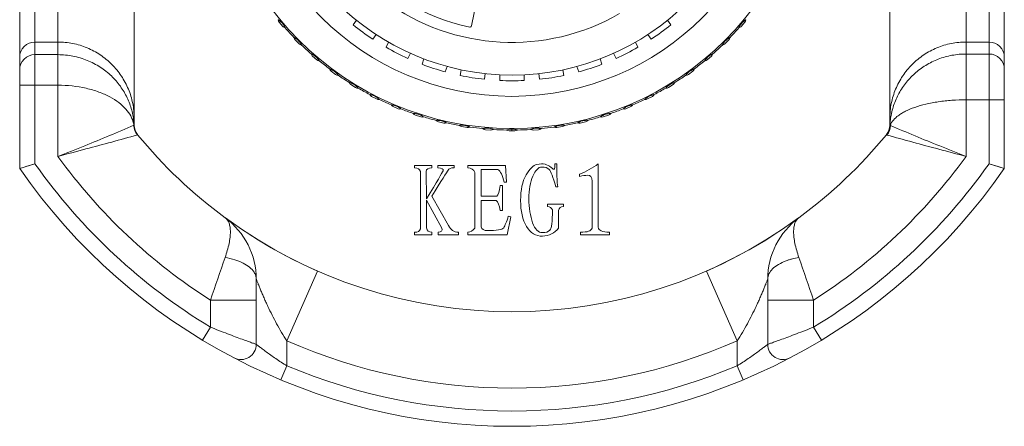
# Model space of a CAD drawing. Extents: x 4773 to 8448, y 27273 to 31291.
# Tile 43 of 99: x 5645 to 5709, y 28762 to 28789. Entities that reach past the tile are written whole.
import ezdxf

# ---------------------------------------------------------------- set-up
doc = ezdxf.new("R2010")
doc.units = 0
doc.header["$LTSCALE"] = 7.5
doc.header["$MEASUREMENT"] = 0
doc.layers.get('0').update_dxf_attribs({"linetype": 'CONTINUOUS', "lineweight": 18})

msp = doc.modelspace()

# ---------------------------------------------------------------- linework, layer by layer
at = {"linetype": 'Continuous'}
for p, q in [((5644.926, 28779.08), (5644.926, 28823.824)), ((5709.426, 28779.08), (5709.426, 28823.824)), ((5645.926, 28779.395), (5645.926, 28823.509)), ((5708.426, 28779.395), (5708.426, 28823.509)), ((5647.426, 28779.876), (5647.426, 28823.027)), ((5706.926, 28779.876), (5706.926, 28823.027)), ((5652.426, 28820.984), (5652.426, 28781.92)), ((5701.926, 28781.92), (5701.926, 28820.984)), ((5674.524, 28788.417), (5674.953, 28790.526)), ((5662.161, 28788.391), (5661.928, 28788.664)), ((5666.769, 28788.488), (5666.989, 28788.791)), ((5687.363, 28788.791), (5687.584, 28788.488)), ((5692.425, 28788.664), (5692.192, 28788.391)), ((5668.284, 28787.851), (5668.063, 28787.547)), ((5686.29, 28787.547), (5686.069, 28787.851)), ((5647.426, 28787.365), (5645.926, 28787.365)), ((5663.232, 28787.253), (5662.978, 28787.507)), ((5668.925, 28787.019), (5669.095, 28787.354)), ((5685.258, 28787.354), (5685.428, 28787.019)), ((5691.375, 28787.507), (5691.121, 28787.253)), ((5708.426, 28787.365), (5706.926, 28787.365)), ((5647.426, 28786.539), (5645.926, 28786.539)), ((5664.389, 28786.203), (5664.116, 28786.436)), ((5670.521, 28786.627), (5670.35, 28786.293)), ((5684.002, 28786.293), (5683.832, 28786.627)), ((5690.237, 28786.436), (5689.964, 28786.203)), ((5708.426, 28786.582), (5706.926, 28786.582)), ((5671.284, 28785.906), (5671.4, 28786.263)), ((5672.922, 28785.769), (5672.806, 28785.412)), ((5681.547, 28785.412), (5681.431, 28785.769)), ((5682.953, 28786.263), (5683.069, 28785.906)), ((5665.625, 28785.247), (5665.334, 28785.458)), ((5673.788, 28785.176), (5673.847, 28785.546)), ((5675.428, 28785.296), (5675.369, 28784.925)), ((5676.376, 28784.846), (5676.376, 28785.221)), ((5677.976, 28785.221), (5677.976, 28784.846)), ((5678.984, 28784.925), (5678.925, 28785.296)), ((5680.505, 28785.546), (5680.564, 28785.176)), ((5689.019, 28785.458), (5688.728, 28785.247)), ((5647.426, 28784.541), (5644.926, 28784.541)), ((5666.932, 28784.39), (5666.625, 28784.578)), ((5687.727, 28784.578), (5687.421, 28784.39)), ((5668.302, 28783.639), (5667.982, 28783.802)), ((5686.371, 28783.802), (5686.051, 28783.639)), ((5706.926, 28783.585), (5709.426, 28783.585)), ((5669.727, 28782.998), (5669.395, 28783.135)), ((5671.198, 28782.47), (5670.856, 28782.581)), ((5683.497, 28782.581), (5683.155, 28782.47)), ((5684.958, 28783.135), (5684.626, 28782.998)), ((5652.41, 28782.071), (5652.409, 28782.078)), ((5652.422, 28781.884), (5652.422, 28781.881)), ((5672.705, 28782.06), (5672.356, 28782.144)), ((5681.997, 28782.144), (5681.647, 28782.06)), ((5701.931, 28781.883), (5701.931, 28781.884)), ((5652.649, 28781.29), (5652.543, 28781.45)), ((5652.636, 28781.307), (5652.649, 28781.291)), ((5652.649, 28781.291), (5652.648, 28781.291)), ((5652.648, 28781.291), (5652.649, 28781.289)), ((5674.241, 28781.769), (5673.886, 28781.825)), ((5675.794, 28781.599), (5675.436, 28781.627)), ((5677.356, 28781.552), (5676.997, 28781.552)), ((5677.176, 28781.552), (5677.176, 28781.664)), ((5678.917, 28781.627), (5678.559, 28781.599)), ((5680.467, 28781.825), (5680.112, 28781.769)), ((5701.704, 28781.291), (5701.715, 28781.305)), ((5701.704, 28781.291), (5701.704, 28781.29)), ((5701.808, 28781.447), (5701.714, 28781.306)), ((5644.926, 28779.08), (5645.926, 28779.395)), ((5680.122, 28779.398), (5679.987, 28779.398)), ((5680.122, 28778.749), (5680.122, 28779.398)), ((5682.825, 28775.236), (5682.825, 28779.398)), ((5709.426, 28779.08), (5708.426, 28779.395)), ((5709.023, 28779.206), (5708.426, 28779.395)), ((5670.798, 28779.29), (5670.798, 28779.127)), ((5671.933, 28779.29), (5670.798, 28779.29)), ((5671.176, 28778.884), (5671.176, 28775.127)), ((5671.582, 28777.1), (5671.555, 28778.884)), ((5671.933, 28779.127), (5671.933, 28779.29)), ((5672.311, 28779.29), (5672.311, 28779.127)), ((5673.393, 28779.29), (5672.311, 28779.29)), ((5673.393, 28779.127), (5673.393, 28779.29)), ((5674.284, 28779.29), (5674.284, 28779.127)), ((5676.744, 28779.29), (5674.284, 28779.29)), ((5674.744, 28778.83), (5674.744, 28775.182)), ((5675.149, 28777.263), (5675.149, 28779.019)), ((5675.149, 28779.019), (5676.257, 28779.019)), ((5676.825, 28778.182), (5676.744, 28779.29)), ((5681.609, 28778.722), (5681.609, 28778.56)), ((5709.426, 28779.08), (5709.023, 28779.206)), ((5676.663, 28778.182), (5676.825, 28778.182)), ((5682.42, 28778.263), (5682.42, 28775.182)), ((5676.555, 28777.965), (5676.393, 28777.965)), ((5676.555, 28776.344), (5676.555, 28777.965)), ((5680.041, 28777.884), (5680.176, 28777.884)), ((5671.582, 28775.209), (5671.582, 28777.019)), ((5671.582, 28777.019), (5672.582, 28775.182)), ((5673.014, 28775.344), (5671.933, 28777.263)), ((5676.176, 28777.263), (5675.149, 28777.263)), ((5675.149, 28775.263), (5675.149, 28776.992)), ((5675.149, 28776.992), (5676.149, 28776.992)), ((5679.501, 28776.749), (5679.501, 28776.587)), ((5680.555, 28776.749), (5679.501, 28776.749)), ((5680.555, 28776.587), (5680.555, 28776.749)), ((5676.393, 28776.344), (5676.555, 28776.344)), ((5680.23, 28775.182), (5680.23, 28776.344)), ((5658.436, 28775.822), (5658.386, 28775.859)), ((5658.5, 28775.776), (5658.408, 28775.843)), ((5658.436, 28775.822), (5658.436, 28775.822)), ((5658.706, 28775.627), (5658.5, 28775.776)), ((5676.852, 28774.749), (5677.095, 28775.911)), ((5677.095, 28775.911), (5676.933, 28775.965)), ((5695.945, 28775.843), (5695.829, 28775.759)), ((5695.917, 28775.822), (5695.967, 28775.859)), ((5695.917, 28775.822), (5695.917, 28775.822)), ((5670.798, 28774.911), (5670.798, 28774.749)), ((5671.933, 28774.749), (5671.933, 28774.911)), ((5672.339, 28774.911), (5672.339, 28774.749)), ((5673.663, 28774.749), (5673.663, 28774.911)), ((5674.284, 28774.911), (5674.284, 28774.749)), ((5681.663, 28774.911), (5681.663, 28774.749)), ((5683.555, 28774.749), (5683.555, 28774.911)), ((5670.798, 28774.749), (5671.933, 28774.749)), ((5672.339, 28774.749), (5673.663, 28774.749)), ((5674.284, 28774.749), (5676.852, 28774.749)), ((5681.663, 28774.749), (5683.555, 28774.749)), ((5662.426, 28767.792), (5664.433, 28772.371)), ((5691.926, 28767.792), (5689.92, 28772.371)), ((5660.426, 28771.829), (5660.426, 28767.57)), ((5693.926, 28771.829), (5693.926, 28767.57)), ((5657.426, 28770.46), (5657.426, 28768.695)), ((5660.426, 28770.46), (5657.426, 28770.46)), ((5696.926, 28770.46), (5693.926, 28770.46)), ((5696.926, 28770.46), (5696.926, 28768.695)), ((5657.426, 28768.695), (5656.91, 28767.839)), ((5696.926, 28768.695), (5697.443, 28767.839)), ((5662.426, 28767.792), (5662.426, 28766.16)), ((5691.926, 28766.16), (5691.926, 28767.792)), ((5662.426, 28766.16), (5662.041, 28765.237)), ((5691.926, 28766.16), (5692.312, 28765.237))]:
    msp.add_line(p, q, dxfattribs=at)
for points in [[(5645.11, 28779.138), (5645.329, 28779.206), (5645.926, 28779.395)], [(5664.433, 28772.371), (5663.461, 28772.817), (5662.37, 28773.366), (5661.399, 28773.899), (5660.571, 28774.39), (5659.894, 28774.818), (5659.365, 28775.168), (5658.976, 28775.437), (5658.706, 28775.627)], [(5695.829, 28775.759), (5695.649, 28775.629), (5695.38, 28775.439), (5694.993, 28775.172), (5694.467, 28774.823), (5693.794, 28774.398), (5692.971, 28773.909), (5692.004, 28773.377), (5690.914, 28772.828), (5689.92, 28772.371)]]:
    msp.add_lwpolyline(points, dxfattribs=at)
for radius in [19.75, 17.643]:
    msp.add_circle((5677.176, 28801.452), radius, dxfattribs=at)
for centre, radius, start, end in [((5677.176, 28801.452), 16.25, 0.10168, 0), ((5677.176, 28801.452), 13.402, 181.95576, 258.06928), ((5677.176, 28801.452), 14.11, 233.82233, 299.94163), ((5662.156, 28788.859), 0.3, 185.90454, 220.5), ((5662.389, 28788.586), 0.3, 220.5, 255.09546), ((5677.176, 28801.452), 16.625, 231.24184, 236.75816), ((5674.426, 28788.437), 0.1, 258.06928, 348.5), ((5677.176, 28801.452), 16.625, 303.24184, 308.75816), ((5691.964, 28788.586), 0.3, 284.90454, 319.5), ((5693, 28787.938), 1.021, 138.92925, 146.62), ((5692.197, 28788.859), 0.3, 319.5, 354.09546), ((5677.176, 28801.452), 19.85, 221.51011, 223.98989), ((5677.176, 28801.452), 19.85, 316.01011, 318.48989), ((5645.926, 28786.365), 1, 89.97158, 179.96519), ((5663.19, 28787.719), 0.3, 190.40454, 225), ((5662.463, 28786.737), 1.021, 44.42925, 52.12), ((5663.444, 28787.465), 0.3, 225, 259.59546), ((5677.176, 28801.452), 19.85, 226.01011, 228.48989), ((5677.176, 28801.452), 19.85, 311.51011, 313.98989), ((5690.909, 28787.465), 0.3, 280.40454, 315), ((5691.891, 28786.738), 1.021, 134.42925, 142.12), ((5691.163, 28787.719), 0.3, 315, 349.59546), ((5708.427, 28786.365), 1, 0.03481, 90.02842), ((5645.926, 28785.539), 1, 89.97158, 179.96519), ((5664.311, 28786.664), 0.3, 194.90454, 229.5), ((5663.663, 28785.628), 1.021, 48.92925, 56.62), ((5677.176, 28801.452), 16.625, 240.24184, 245.75816), ((5677.176, 28801.452), 16.625, 294.24184, 299.75816), ((5690.042, 28786.664), 0.3, 310.5, 345.09546), ((5708.427, 28785.582), 1, 0.03481, 90.02842), ((5664.584, 28786.431), 0.3, 229.5, 264.09546), ((5677.176, 28801.452), 19.85, 230.51011, 232.98989), ((5677.176, 28801.452), 16.625, 249.24184, 254.75816), ((5677.176, 28801.452), 16.625, 285.24184, 290.75816), ((5677.176, 28801.452), 19.85, 307.01011, 309.48989), ((5689.769, 28786.431), 0.3, 275.90454, 310.5), ((5665.51, 28785.701), 0.3, 199.40454, 234), ((5664.946, 28784.617), 1.021, 53.42925, 61.12), ((5665.801, 28785.489), 0.3, 234, 268.59546), ((5677.176, 28801.452), 19.85, 235.01011, 237.48989), ((5677.176, 28801.452), 16.625, 258.24184, 263.75816), ((5677.176, 28801.452), 16.625, 276.24184, 281.75816), ((5677.176, 28801.452), 19.85, 302.51011, 304.98989), ((5688.552, 28785.489), 0.3, 271.40454, 306), ((5688.842, 28785.701), 0.3, 306, 340.59546), ((5666.782, 28784.834), 0.3, 203.90454, 238.5), ((5666.305, 28783.709), 1.021, 57.92925, 65.62), ((5677.176, 28801.452), 16.625, 267.24184, 272.75816), ((5687.57, 28784.834), 0.3, 301.5, 336.09546), ((5667.089, 28784.646), 0.3, 238.5, 273.09546), ((5677.176, 28801.452), 19.85, 239.51011, 241.98989), ((5668.118, 28784.07), 0.3, 208.40454, 243), ((5667.73, 28782.911), 1.021, 62.42925, 70.12), ((5686.235, 28784.07), 0.3, 297, 331.59546), ((5677.176, 28801.452), 19.85, 298.01011, 300.48989), ((5687.264, 28784.646), 0.3, 266.90454, 301.5), ((5668.438, 28783.907), 0.3, 243, 277.59546), ((5677.176, 28801.452), 19.85, 244.01011, 246.48989), ((5669.51, 28783.412), 0.3, 212.90454, 247.5), ((5669.214, 28782.227), 1.021, 66.92925, 74.62), ((5684.843, 28783.412), 0.3, 292.5, 327.09546), ((5677.176, 28801.452), 19.85, 293.51011, 295.98989), ((5685.915, 28783.907), 0.3, 262.40454, 297), ((5669.842, 28783.275), 0.3, 247.5, 282.09546), ((5677.176, 28801.452), 19.85, 248.51011, 250.98989), ((5670.949, 28782.867), 0.3, 217.40454, 252), ((5670.747, 28781.661), 1.021, 71.42925, 79.12), ((5683.404, 28782.867), 0.3, 288, 322.59546), ((5677.176, 28801.452), 19.85, 289.01011, 291.48989), ((5684.511, 28783.275), 0.3, 257.90454, 292.5), ((5650.725, 28781.667), 1.702, 8.30327, 13.22773), ((5651.36, 28781.995), 1.053, 355.48854, 4.5341), ((5653.406, 28781.915), 0.997, 180.14306, 181.98759), ((5652.338, 28781.859), 0.0894, 34.87542, 36.9205), ((5647.686, 28781.673), 4.74, 3.68093, 4.8092), ((5653.412, 28781.915), 1.004, 181.97515, 219.27617), ((5647.692, 28781.674), 4.734, 2.51241, 3.68063), ((5653.421, 28781.926), 1, 182.40275, 218.28378), ((5653.426, 28781.92), 1, 180, 217.80803), ((5671.29, 28782.756), 0.3, 252, 286.59546), ((5677.176, 28801.452), 19.85, 253.01011, 255.48989), ((5672.426, 28782.435), 0.3, 221.90454, 256.5), ((5672.319, 28781.218), 1.021, 75.92925, 83.62), ((5672.775, 28782.351), 0.3, 256.5, 291.09546), ((5677.176, 28801.452), 19.85, 257.51011, 259.98989), ((5673.933, 28782.121), 0.3, 226.40454, 261), ((5673.922, 28780.899), 1.021, 80.42925, 88.12), ((5680.42, 28782.121), 0.3, 279, 313.59546), ((5677.176, 28801.452), 19.85, 280.01011, 282.48989), ((5681.577, 28782.351), 0.3, 248.90454, 283.5), ((5681.927, 28782.435), 0.3, 283.5, 318.09546), ((5677.176, 28801.452), 19.85, 284.51011, 286.98989), ((5683.062, 28782.756), 0.3, 253.40454, 288), ((5700.926, 28781.92), 1, 322.0708, 0), ((5700.932, 28781.926), 1, 321.59479, 357.59723), ((5700.955, 28781.909), 1.008, 320.89952, 359.69566), ((5706.747, 28781.674), 4.82, 177.07984, 177.5159), ((5706.748, 28781.674), 4.822, 172.95346, 177.07891), ((5703.537, 28782.084), 1.584, 173.44695, 186.54109), ((5653.422, 28781.926), 1.002, 207.13429, 213.61044), ((5653.421, 28781.925), 1.001, 213.60638, 218.21392), ((5653.416, 28781.92), 0.993, 218.2176, 219.45465), ((5677.176, 28801.452), 31.75, 219.41838, 233.71254), ((5674.288, 28782.065), 0.3, 261, 295.59546), ((5677.176, 28801.452), 19.85, 262.01011, 264.48989), ((5675.459, 28781.926), 0.3, 230.90454, 265.5), ((5675.818, 28781.898), 0.3, 265.5, 300.09546), ((5677.176, 28801.452), 19.85, 266.51011, 268.98987), ((5676.997, 28781.852), 0.3, 235.40333, 270), ((5677.178, 28780.64), 1.024, 93.83497, 95.67246), ((5677.176, 28780.664), 1, 89.99718, 93.82251), ((5677.356, 28781.852), 0.3, 270, 304.59667), ((5677.176, 28801.452), 19.85, 271.01013, 273.48989), ((5678.535, 28781.898), 0.3, 239.90454, 274.5), ((5678.893, 28781.926), 0.3, 274.5, 309.09546), ((5677.176, 28801.452), 19.85, 275.51011, 277.98989), ((5680.065, 28782.065), 0.3, 244.40454, 279), ((5677.176, 28801.452), 31.75, 306.28746, 320.58162), ((5700.937, 28781.921), 0.993, 320.56532, 321.62244), ((5700.93, 28781.927), 1.003, 321.63144, 329.20276), ((5677.176, 28801.452), 38.25, 215.21505, 238.91294), ((5677.176, 28801.452), 36.75, 215.95057, 237.49216), ((5677.176, 28801.452), 36.75, 302.50784, 324.04943), ((5677.176, 28801.452), 38.25, 301.08706, 324.78495), ((5677.176, 28801.452), 39.25, 214.74908, 325.25092), ((5655.426, 28771.829), 5, 0, 53.71254), ((5677.176, 28801.452), 31.75, 233.75652, 306.24384), ((5698.926, 28771.829), 5, 126.28746, 180), ((5787.332, 28727.752), 136.746, 160.56125, 161.80116), ((5569.053, 28728.444), 134.599, 18.18895, 19.44863), ((5677.176, 28801.452), 36.75, 246.33674, 293.66326), ((5659.426, 28767.57), 1, 242.35109, 0), ((5694.926, 28767.57), 1, 180, 297.64891), ((5677.176, 28801.452), 38.25, 247.31771, 292.68229)]:
    msp.add_arc(centre, radius, start, end, dxfattribs=at)
for points, knots in [([(5662.136, 28788.592), (5662.107, 28788.627), (5662.061, 28788.675), (5661.996, 28788.731), (5661.953, 28788.764), (5661.915, 28788.791), (5661.886, 28788.809), (5661.869, 28788.822), (5661.859, 28788.826), (5661.857, 28788.828)], [0, 0, 0, 0, 0.373896, 0.544275, 0.69564, 0.822397, 0.917827, 0.976209, 1, 1, 1, 1]), ([(5662.216, 28788.482), (5662.21, 28788.491), (5662.186, 28788.529), (5662.158, 28788.566), (5662.136, 28788.592)], [0, 0, 0, 0, 0.240005, 1, 1, 1, 1]), ([(5662.312, 28788.296), (5662.311, 28788.297), (5662.309, 28788.302), (5662.305, 28788.312), (5662.298, 28788.329), (5662.282, 28788.362), (5662.256, 28788.415), (5662.231, 28788.458), (5662.216, 28788.482)], [0, 0, 0, 0, 0.021325, 0.072735, 0.158719, 0.27873, 0.599347, 1, 1, 1, 1]), ([(5692.148, 28788.5), (5692.131, 28788.474), (5692.103, 28788.427), (5692.074, 28788.37), (5692.057, 28788.333), (5692.049, 28788.315), (5692.044, 28788.303), (5692.042, 28788.298), (5692.041, 28788.296)], [0, 0, 0, 0, 0.397231, 0.716243, 0.8359, 0.922792, 0.976321, 1, 1, 1, 1]), ([(5692.495, 28788.828), (5692.494, 28788.826), (5692.485, 28788.823), (5692.469, 28788.811), (5692.442, 28788.794), (5692.407, 28788.769), (5692.366, 28788.738), (5692.304, 28788.686), (5692.259, 28788.642), (5692.231, 28788.609)], [0, 0, 0, 0, 0.021673, 0.078547, 0.17368, 0.30021, 0.450954, 0.621328, 1, 1, 1, 1]), ([(5647.426, 28787.365), (5647.753, 28787.365), (5648.408, 28787.301), (5649.352, 28787.015), (5650.222, 28786.55), (5650.985, 28785.925), (5651.61, 28785.163), (5652.076, 28784.294), (5652.362, 28783.351), (5652.426, 28782.697), (5652.426, 28782.37)], [0, 0, 0, 0, 0.125052, 0.250124, 0.375151, 0.500165, 0.625154, 0.75011, 0.875074, 1, 1, 1, 1]), ([(5663.09, 28787.543), (5663.066, 28787.561), (5663.021, 28787.593), (5662.966, 28787.627), (5662.931, 28787.646), (5662.913, 28787.656), (5662.902, 28787.662), (5662.896, 28787.664), (5662.895, 28787.665)], [0, 0, 0, 0, 0.397231, 0.716243, 0.8359, 0.922792, 0.976321, 1, 1, 1, 1]), ([(5663.39, 28787.171), (5663.388, 28787.172), (5663.385, 28787.181), (5663.375, 28787.198), (5663.36, 28787.227), (5663.338, 28787.263), (5663.31, 28787.307), (5663.263, 28787.372), (5663.222, 28787.42), (5663.192, 28787.452)], [0, 0, 0, 0, 0.021673, 0.078547, 0.17368, 0.30021, 0.450954, 0.621328, 1, 1, 1, 1]), ([(5691.085, 28787.365), (5691.067, 28787.341), (5691.035, 28787.296), (5691.001, 28787.241), (5690.982, 28787.206), (5690.973, 28787.188), (5690.967, 28787.177), (5690.964, 28787.172), (5690.963, 28787.17)], [0, 0, 0, 0, 0.397231, 0.716243, 0.8359, 0.922792, 0.976321, 1, 1, 1, 1]), ([(5691.458, 28787.665), (5691.456, 28787.663), (5691.447, 28787.66), (5691.43, 28787.65), (5691.402, 28787.635), (5691.365, 28787.613), (5691.321, 28787.586), (5691.256, 28787.539), (5691.208, 28787.498), (5691.177, 28787.467)], [0, 0, 0, 0, 0.021673, 0.078547, 0.17368, 0.30021, 0.450954, 0.621328, 1, 1, 1, 1]), ([(5706.926, 28787.365), (5706.6, 28787.365), (5705.944, 28787.301), (5705.001, 28787.015), (5704.131, 28786.55), (5703.368, 28785.925), (5702.742, 28785.163), (5702.277, 28784.294), (5701.991, 28783.351), (5701.926, 28782.697), (5701.926, 28782.37)], [0, 0, 0, 0, 0.125052, 0.250124, 0.375151, 0.500165, 0.625154, 0.75011, 0.875074, 1, 1, 1, 1]), ([(5652.409, 28782.078), (5652.385, 28782.359), (5652.286, 28782.921), (5651.986, 28783.731), (5651.537, 28784.489), (5650.943, 28785.172), (5650.211, 28785.75), (5649.359, 28786.194), (5648.418, 28786.475), (5647.758, 28786.539), (5647.426, 28786.539)], [0, 0, 0, 0, 0.115252, 0.232063, 0.351336, 0.473927, 0.600373, 0.730725, 0.86437, 1, 1, 1, 1]), ([(5664.224, 28786.48), (5664.199, 28786.497), (5664.152, 28786.525), (5664.094, 28786.554), (5664.058, 28786.571), (5664.039, 28786.579), (5664.028, 28786.584), (5664.022, 28786.586), (5664.021, 28786.587)], [0, 0, 0, 0, 0.397231, 0.716243, 0.8359, 0.922792, 0.976321, 1, 1, 1, 1]), ([(5664.553, 28786.133), (5664.551, 28786.134), (5664.547, 28786.143), (5664.536, 28786.159), (5664.519, 28786.186), (5664.494, 28786.221), (5664.463, 28786.262), (5664.411, 28786.324), (5664.366, 28786.369), (5664.333, 28786.398)], [0, 0, 0, 0, 0.021673, 0.078547, 0.17368, 0.30021, 0.450954, 0.621328, 1, 1, 1, 1]), ([(5690.036, 28786.412), (5690.001, 28786.383), (5689.953, 28786.336), (5689.897, 28786.272), (5689.864, 28786.228), (5689.837, 28786.191), (5689.819, 28786.162), (5689.807, 28786.144), (5689.802, 28786.135), (5689.8, 28786.133)], [0, 0, 0, 0, 0.373896, 0.544275, 0.69564, 0.822397, 0.917827, 0.976209, 1, 1, 1, 1]), ([(5690.146, 28786.492), (5690.137, 28786.486), (5690.099, 28786.461), (5690.063, 28786.434), (5690.036, 28786.412)], [0, 0, 0, 0, 0.240005, 1, 1, 1, 1]), ([(5690.332, 28786.587), (5690.331, 28786.586), (5690.326, 28786.585), (5690.316, 28786.58), (5690.299, 28786.573), (5690.266, 28786.558), (5690.213, 28786.532), (5690.17, 28786.507), (5690.146, 28786.492)], [0, 0, 0, 0, 0.021325, 0.072735, 0.158719, 0.27873, 0.599347, 1, 1, 1, 1]), ([(5706.926, 28786.582), (5706.615, 28786.582), (5705.993, 28786.525), (5705.097, 28786.272), (5704.27, 28785.864), (5703.54, 28785.322), (5702.929, 28784.666), (5702.453, 28783.923), (5702.12, 28783.116), (5701.998, 28782.55), (5701.963, 28782.265)], [0, 0, 0, 0, 0.130045, 0.259311, 0.387129, 0.513124, 0.637169, 0.759408, 0.880217, 1, 1, 1, 1]), ([(5665.439, 28785.51), (5665.412, 28785.525), (5665.363, 28785.549), (5665.303, 28785.574), (5665.266, 28785.588), (5665.247, 28785.594), (5665.235, 28785.598), (5665.229, 28785.6), (5665.228, 28785.601)], [0, 0, 0, 0, 0.397231, 0.716243, 0.8359, 0.922792, 0.976321, 1, 1, 1, 1]), ([(5665.794, 28785.19), (5665.792, 28785.191), (5665.787, 28785.199), (5665.775, 28785.215), (5665.755, 28785.24), (5665.728, 28785.273), (5665.694, 28785.312), (5665.637, 28785.369), (5665.589, 28785.41), (5665.554, 28785.436)], [0, 0, 0, 0, 0.021673, 0.078547, 0.17368, 0.30021, 0.450954, 0.621328, 1, 1, 1, 1]), ([(5688.817, 28785.449), (5688.779, 28785.423), (5688.727, 28785.38), (5688.667, 28785.32), (5688.63, 28785.279), (5688.601, 28785.245), (5688.58, 28785.217), (5688.567, 28785.2), (5688.561, 28785.191), (5688.559, 28785.19)], [0, 0, 0, 0, 0.373896, 0.544275, 0.69564, 0.822397, 0.917827, 0.976209, 1, 1, 1, 1]), ([(5688.932, 28785.52), (5688.923, 28785.515), (5688.883, 28785.493), (5688.845, 28785.469), (5688.817, 28785.449)], [0, 0, 0, 0, 0.240005, 1, 1, 1, 1]), ([(5689.125, 28785.601), (5689.124, 28785.6), (5689.119, 28785.599), (5689.108, 28785.595), (5689.091, 28785.59), (5689.057, 28785.577), (5689.003, 28785.555), (5688.957, 28785.533), (5688.932, 28785.52)], [0, 0, 0, 0, 0.021325, 0.072735, 0.158719, 0.27873, 0.599347, 1, 1, 1, 1]), ([(5652.382, 28782.056), (5652.343, 28782.219), (5652.212, 28782.551), (5651.881, 28783.007), (5651.414, 28783.428), (5650.816, 28783.802), (5650.097, 28784.116), (5648.968, 28784.444), (5648.051, 28784.541), (5647.426, 28784.541)], [0, 0, 0, 0, 0.085313, 0.179005, 0.284321, 0.403177, 0.536124, 0.682136, 1, 1, 1, 1]), ([(5666.726, 28784.639), (5666.698, 28784.651), (5666.647, 28784.672), (5666.586, 28784.691), (5666.547, 28784.702), (5666.528, 28784.707), (5666.516, 28784.71), (5666.51, 28784.711), (5666.508, 28784.712)], [0, 0, 0, 0, 0.397231, 0.716243, 0.8359, 0.922792, 0.976321, 1, 1, 1, 1]), ([(5667.105, 28784.347), (5667.102, 28784.348), (5667.098, 28784.356), (5667.084, 28784.37), (5667.062, 28784.394), (5667.032, 28784.425), (5666.995, 28784.461), (5666.935, 28784.513), (5666.883, 28784.551), (5666.846, 28784.574)], [0, 0, 0, 0, 0.021673, 0.078547, 0.17368, 0.30021, 0.450954, 0.621328, 1, 1, 1, 1]), ([(5687.525, 28784.585), (5687.486, 28784.562), (5687.431, 28784.524), (5687.366, 28784.468), (5687.326, 28784.431), (5687.294, 28784.398), (5687.271, 28784.372), (5687.256, 28784.357), (5687.251, 28784.348), (5687.248, 28784.347)], [0, 0, 0, 0, 0.373896, 0.544275, 0.69564, 0.822397, 0.917827, 0.976209, 1, 1, 1, 1]), ([(5687.646, 28784.647), (5687.636, 28784.643), (5687.595, 28784.624), (5687.555, 28784.603), (5687.525, 28784.585)], [0, 0, 0, 0, 0.240005, 1, 1, 1, 1]), ([(5687.845, 28784.712), (5687.843, 28784.711), (5687.838, 28784.711), (5687.828, 28784.708), (5687.81, 28784.704), (5687.775, 28784.694), (5687.719, 28784.676), (5687.672, 28784.658), (5687.646, 28784.647)], [0, 0, 0, 0, 0.021325, 0.072735, 0.158719, 0.27873, 0.599347, 1, 1, 1, 1]), ([(5668.077, 28783.87), (5668.049, 28783.881), (5667.996, 28783.897), (5667.933, 28783.912), (5667.894, 28783.92), (5667.874, 28783.923), (5667.862, 28783.925), (5667.856, 28783.926), (5667.854, 28783.927)], [0, 0, 0, 0, 0.397231, 0.716243, 0.8359, 0.922792, 0.976321, 1, 1, 1, 1]), ([(5668.478, 28783.609), (5668.475, 28783.61), (5668.47, 28783.618), (5668.455, 28783.631), (5668.432, 28783.653), (5668.4, 28783.681), (5668.36, 28783.714), (5668.295, 28783.762), (5668.241, 28783.795), (5668.203, 28783.815)], [0, 0, 0, 0, 0.021673, 0.078547, 0.17368, 0.30021, 0.450954, 0.621328, 1, 1, 1, 1]), ([(5686.17, 28783.825), (5686.129, 28783.805), (5686.071, 28783.771), (5686.002, 28783.721), (5685.959, 28783.687), (5685.925, 28783.657), (5685.9, 28783.633), (5685.884, 28783.619), (5685.878, 28783.61), (5685.875, 28783.609)], [0, 0, 0, 0, 0.373896, 0.544275, 0.69564, 0.822397, 0.917827, 0.976209, 1, 1, 1, 1]), ([(5686.295, 28783.877), (5686.285, 28783.874), (5686.242, 28783.859), (5686.201, 28783.841), (5686.17, 28783.825)], [0, 0, 0, 0, 0.240005, 1, 1, 1, 1]), ([(5686.498, 28783.927), (5686.497, 28783.926), (5686.492, 28783.926), (5686.481, 28783.924), (5686.463, 28783.921), (5686.427, 28783.914), (5686.37, 28783.901), (5686.322, 28783.886), (5686.295, 28783.877)], [0, 0, 0, 0, 0.021325, 0.072735, 0.158719, 0.27873, 0.599347, 1, 1, 1, 1]), ([(5669.485, 28783.211), (5669.455, 28783.219), (5669.402, 28783.231), (5669.338, 28783.241), (5669.298, 28783.246), (5669.278, 28783.247), (5669.266, 28783.249), (5669.26, 28783.249), (5669.258, 28783.25)], [0, 0, 0, 0, 0.397231, 0.716243, 0.8359, 0.922792, 0.976321, 1, 1, 1, 1]), ([(5669.904, 28782.982), (5669.902, 28782.983), (5669.896, 28782.99), (5669.88, 28783.002), (5669.855, 28783.022), (5669.821, 28783.048), (5669.779, 28783.077), (5669.71, 28783.12), (5669.654, 28783.148), (5669.614, 28783.166)], [0, 0, 0, 0, 0.021673, 0.078547, 0.17368, 0.30021, 0.450954, 0.621328, 1, 1, 1, 1]), ([(5684.759, 28783.174), (5684.717, 28783.157), (5684.657, 28783.128), (5684.584, 28783.084), (5684.538, 28783.052), (5684.502, 28783.025), (5684.475, 28783.004), (5684.458, 28782.99), (5684.451, 28782.983), (5684.448, 28782.982)], [0, 0, 0, 0, 0.373896, 0.544275, 0.69564, 0.822397, 0.917827, 0.976209, 1, 1, 1, 1]), ([(5684.888, 28783.216), (5684.878, 28783.213), (5684.834, 28783.201), (5684.791, 28783.187), (5684.759, 28783.174)], [0, 0, 0, 0, 0.240005, 1, 1, 1, 1]), ([(5685.095, 28783.249), (5685.093, 28783.249), (5685.088, 28783.249), (5685.077, 28783.248), (5685.059, 28783.246), (5685.023, 28783.242), (5684.965, 28783.233), (5684.915, 28783.223), (5684.888, 28783.216)], [0, 0, 0, 0, 0.021325, 0.072735, 0.158719, 0.27873, 0.599347, 1, 1, 1, 1]), ([(5706.926, 28783.585), (5706.616, 28783.585), (5706.006, 28783.563), (5705.122, 28783.468), (5704.305, 28783.314), (5703.581, 28783.108), (5703.054, 28782.894), (5702.699, 28782.699), (5702.32, 28782.447), (5702.046, 28782.164), (5701.963, 28781.904)], [0, 0, 0, 0, 0.170575, 0.335319, 0.488985, 0.627496, 0.74813, 0.801361, 0.849819, 1, 1, 1, 1]), ([(5670.94, 28782.663), (5670.91, 28782.669), (5670.855, 28782.677), (5670.791, 28782.682), (5670.751, 28782.684), (5670.731, 28782.684), (5670.718, 28782.684), (5670.712, 28782.684), (5670.711, 28782.684)], [0, 0, 0, 0, 0.397231, 0.716243, 0.8359, 0.922792, 0.976321, 1, 1, 1, 1]), ([(5671.376, 28782.468), (5671.374, 28782.469), (5671.367, 28782.475), (5671.35, 28782.486), (5671.324, 28782.505), (5671.288, 28782.527), (5671.243, 28782.553), (5671.172, 28782.591), (5671.113, 28782.615), (5671.072, 28782.629)], [0, 0, 0, 0, 0.021673, 0.078547, 0.17368, 0.30021, 0.450954, 0.621328, 1, 1, 1, 1]), ([(5683.302, 28782.635), (5683.258, 28782.622), (5683.196, 28782.597), (5683.12, 28782.559), (5683.072, 28782.532), (5683.033, 28782.507), (5683.005, 28782.488), (5682.987, 28782.476), (5682.979, 28782.469), (5682.977, 28782.468)], [0, 0, 0, 0, 0.373895, 0.544275, 0.69564, 0.822397, 0.917827, 0.976209, 1, 1, 1, 1]), ([(5683.434, 28782.667), (5683.423, 28782.665), (5683.379, 28782.657), (5683.335, 28782.646), (5683.302, 28782.635)], [0, 0, 0, 0, 0.240004, 1, 1, 1, 1]), ([(5683.642, 28782.684), (5683.641, 28782.684), (5683.635, 28782.684), (5683.625, 28782.684), (5683.606, 28782.684), (5683.57, 28782.682), (5683.511, 28782.678), (5683.461, 28782.672), (5683.434, 28782.667)], [0, 0, 0, 0, 0.021325, 0.072735, 0.158719, 0.278729, 0.599347, 1, 1, 1, 1]), ([(5647.426, 28779.876), (5648.017, 28780.106), (5649.686, 28780.766), (5651.343, 28781.454), (5652.409, 28781.912)], [0, 0, 0, 0, 0.35326, 1, 1, 1, 1]), ([(5652.422, 28781.881), (5652.422, 28781.884), (5652.42, 28781.894), (5652.415, 28781.903), (5652.411, 28781.91)], [0, 0, 0, 0, 0.230545, 1, 1, 1, 1]), ([(5652.426, 28781.92), (5652.426, 28781.916), (5652.426, 28781.905), (5652.424, 28781.893), (5652.422, 28781.884)], [0, 0, 0, 0, 0.276191, 1, 1, 1, 1]), ([(5672.433, 28782.232), (5672.403, 28782.235), (5672.348, 28782.239), (5672.283, 28782.239), (5672.243, 28782.237), (5672.223, 28782.236), (5672.211, 28782.235), (5672.205, 28782.234), (5672.203, 28782.235)], [0, 0, 0, 0, 0.397231, 0.716243, 0.8359, 0.922792, 0.976321, 1, 1, 1, 1]), ([(5672.883, 28782.072), (5672.881, 28782.072), (5672.874, 28782.078), (5672.856, 28782.087), (5672.829, 28782.104), (5672.791, 28782.123), (5672.744, 28782.146), (5672.67, 28782.178), (5672.61, 28782.197), (5672.568, 28782.208)], [0, 0, 0, 0, 0.021673, 0.078547, 0.17368, 0.30021, 0.450954, 0.621328, 1, 1, 1, 1]), ([(5673.955, 28781.919), (5673.925, 28781.92), (5673.87, 28781.919), (5673.806, 28781.914), (5673.766, 28781.91), (5673.746, 28781.907), (5673.734, 28781.905), (5673.728, 28781.904), (5673.726, 28781.904)], [0, 0, 0, 0, 0.397231, 0.716243, 0.8359, 0.922792, 0.976321, 1, 1, 1, 1]), ([(5674.417, 28781.794), (5674.415, 28781.795), (5674.407, 28781.8), (5674.389, 28781.808), (5674.36, 28781.822), (5674.321, 28781.839), (5674.273, 28781.858), (5674.196, 28781.883), (5674.135, 28781.898), (5674.092, 28781.905)], [0, 0, 0, 0, 0.021673, 0.078547, 0.17368, 0.30021, 0.450954, 0.621328, 1, 1, 1, 1]), ([(5680.283, 28781.909), (5680.238, 28781.902), (5680.172, 28781.888), (5680.091, 28781.862), (5680.04, 28781.842), (5679.998, 28781.824), (5679.967, 28781.809), (5679.947, 28781.801), (5679.938, 28781.795), (5679.936, 28781.794)], [0, 0, 0, 0, 0.373896, 0.544275, 0.69564, 0.822397, 0.917827, 0.976209, 1, 1, 1, 1]), ([(5680.627, 28781.904), (5680.624, 28781.903), (5680.615, 28781.906), (5680.596, 28781.908), (5680.564, 28781.913), (5680.521, 28781.916), (5680.47, 28781.919), (5680.389, 28781.92), (5680.326, 28781.915), (5680.283, 28781.909)], [0, 0, 0, 0, 0.021673, 0.078547, 0.17368, 0.30021, 0.450954, 0.621328, 1, 1, 1, 1]), ([(5681.807, 28782.213), (5681.762, 28782.203), (5681.698, 28782.183), (5681.619, 28782.151), (5681.57, 28782.127), (5681.529, 28782.106), (5681.499, 28782.089), (5681.48, 28782.079), (5681.472, 28782.072), (5681.469, 28782.072)], [0, 0, 0, 0, 0.373896, 0.544275, 0.69564, 0.822397, 0.917827, 0.976209, 1, 1, 1, 1]), ([(5681.941, 28782.234), (5681.93, 28782.233), (5681.885, 28782.228), (5681.84, 28782.221), (5681.807, 28782.213)], [0, 0, 0, 0, 0.240005, 1, 1, 1, 1]), ([(5682.15, 28782.235), (5682.148, 28782.235), (5682.143, 28782.236), (5682.132, 28782.236), (5682.114, 28782.237), (5682.078, 28782.239), (5682.019, 28782.239), (5681.969, 28782.237), (5681.941, 28782.234)], [0, 0, 0, 0, 0.021325, 0.072735, 0.158719, 0.27873, 0.599347, 1, 1, 1, 1]), ([(5701.926, 28781.92), (5701.926, 28781.916), (5701.927, 28781.905), (5701.928, 28781.893), (5701.931, 28781.884)], [0, 0, 0, 0, 0.276191, 1, 1, 1, 1]), ([(5701.963, 28781.904), (5701.96, 28781.903), (5701.95, 28781.9), (5701.94, 28781.896), (5701.935, 28781.891)], [0, 0, 0, 0, 0.319362, 1, 1, 1, 1]), ([(5706.926, 28779.876), (5706.35, 28780.101), (5704.688, 28780.758), (5703.037, 28781.443), (5701.963, 28781.904)], [0, 0, 0, 0, 0.346206, 1, 1, 1, 1]), ([(5647.426, 28779.876), (5648.04, 28780.037), (5649.779, 28780.497), (5651.514, 28780.968), (5652.636, 28781.28)], [0, 0, 0, 0, 0.352816, 1, 1, 1, 1]), ([(5652.636, 28781.28), (5652.638, 28781.28), (5652.643, 28781.281), (5652.649, 28781.286), (5652.649, 28781.289)], [0, 0, 0, 0, 0.371194, 1, 1, 1, 1]), ([(5675.635, 28781.724), (5675.589, 28781.728), (5675.522, 28781.729), (5675.437, 28781.723), (5675.383, 28781.716), (5675.338, 28781.708), (5675.304, 28781.701), (5675.283, 28781.697), (5675.273, 28781.693), (5675.27, 28781.693)], [0, 0, 0, 0, 0.373896, 0.544275, 0.69564, 0.822397, 0.917827, 0.976209, 1, 1, 1, 1]), ([(5675.968, 28781.639), (5675.965, 28781.639), (5675.957, 28781.644), (5675.939, 28781.65), (5675.909, 28781.662), (5675.868, 28781.675), (5675.819, 28781.69), (5675.741, 28781.71), (5675.678, 28781.72), (5675.635, 28781.724)], [0, 0, 0, 0, 0.021673, 0.078547, 0.17368, 0.30021, 0.450954, 0.621328, 1, 1, 1, 1]), ([(5676.886, 28781.622), (5676.878, 28781.62), (5676.863, 28781.616), (5676.845, 28781.61), (5676.833, 28781.607), (5676.828, 28781.605), (5676.827, 28781.605)], [0, 0, 0, 0, 0.422766, 0.733839, 0.921473, 1, 1, 1, 1]), ([(5677.077, 28781.659), (5677.058, 28781.657), (5676.994, 28781.649), (5676.93, 28781.635), (5676.886, 28781.622)], [0, 0, 0, 0, 0.291676, 1, 1, 1, 1]), ([(5677.318, 28781.654), (5677.307, 28781.655), (5677.26, 28781.661), (5677.212, 28781.664), (5677.176, 28781.664)], [0, 0, 0, 0, 0.241234, 1, 1, 1, 1]), ([(5677.436, 28781.631), (5677.427, 28781.633), (5677.388, 28781.642), (5677.349, 28781.649), (5677.318, 28781.654)], [0, 0, 0, 0, 0.221711, 1, 1, 1, 1]), ([(5677.526, 28781.605), (5677.524, 28781.605), (5677.516, 28781.608), (5677.498, 28781.613), (5677.471, 28781.622), (5677.449, 28781.627), (5677.436, 28781.631)], [0, 0, 0, 0, 0.077288, 0.269966, 0.582438, 1, 1, 1, 1]), ([(5678.74, 28781.725), (5678.694, 28781.722), (5678.628, 28781.713), (5678.545, 28781.694), (5678.492, 28781.678), (5678.449, 28781.664), (5678.417, 28781.651), (5678.397, 28781.644), (5678.388, 28781.639), (5678.385, 28781.639)], [0, 0, 0, 0, 0.373896, 0.544275, 0.69564, 0.822397, 0.917827, 0.976209, 1, 1, 1, 1]), ([(5679.082, 28781.693), (5679.08, 28781.693), (5679.071, 28781.697), (5679.052, 28781.7), (5679.02, 28781.707), (5678.978, 28781.714), (5678.927, 28781.721), (5678.847, 28781.728), (5678.783, 28781.728), (5678.74, 28781.725)], [0, 0, 0, 0, 0.021673, 0.078547, 0.17368, 0.30021, 0.450954, 0.621328, 1, 1, 1, 1]), ([(5701.704, 28781.29), (5701.704, 28781.288), (5701.71, 28781.283), (5701.715, 28781.281), (5701.719, 28781.28)], [0, 0, 0, 0, 0.329135, 1, 1, 1, 1]), ([(5701.719, 28781.28), (5701.72, 28781.279), (5701.726, 28781.277), (5701.732, 28781.275), (5701.737, 28781.274)], [0, 0, 0, 0, 0.215006, 1, 1, 1, 1]), ([(5706.926, 28779.876), (5706.327, 28780.033), (5704.595, 28780.491), (5702.866, 28780.961), (5701.737, 28781.274)], [0, 0, 0, 0, 0.345806, 1, 1, 1, 1]), ([(5658.385, 28775.86), (5658.442, 28775.818), (5658.548, 28775.709), (5658.655, 28775.494), (5658.717, 28775.23), (5658.736, 28774.918), (5658.711, 28774.56), (5658.616, 28773.996), (5658.486, 28773.56), (5658.381, 28773.261)], [0, 0, 0, 0, 0.077927, 0.162732, 0.26014, 0.373325, 0.503842, 0.652192, 1, 1, 1, 1]), ([(5695.968, 28775.86), (5695.91, 28775.818), (5695.805, 28775.709), (5695.698, 28775.494), (5695.636, 28775.23), (5695.617, 28774.918), (5695.642, 28774.56), (5695.737, 28773.996), (5695.866, 28773.56), (5695.972, 28773.261)], [0, 0, 0, 0, 0.077934, 0.16274, 0.260148, 0.373333, 0.503851, 0.652201, 1, 1, 1, 1]), ([(5660.426, 28771.829), (5660.426, 28771.908), (5660.4, 28772.073), (5660.263, 28772.352), (5659.982, 28772.646), (5659.545, 28772.917), (5658.999, 28773.131), (5658.595, 28773.225), (5658.381, 28773.261)], [0, 0, 0, 0, 0.088644, 0.183299, 0.34506, 0.536553, 0.756823, 1, 1, 1, 1]), ([(5695.972, 28773.261), (5695.827, 28773.236), (5695.615, 28773.191), (5695.341, 28773.113), (5695.031, 28773.007), (5694.649, 28772.833), (5694.252, 28772.543), (5693.991, 28772.207), (5693.926, 28771.949), (5693.926, 28771.829)], [0, 0, 0, 0, 0.164364, 0.243447, 0.319922, 0.531137, 0.712635, 0.865621, 1, 1, 1, 1]), ([(5660.426, 28771.829), (5660.427, 28771.828), (5660.43, 28771.822), (5660.434, 28771.809), (5660.442, 28771.789), (5660.458, 28771.748), (5660.483, 28771.684), (5660.519, 28771.594), (5660.56, 28771.491), (5660.622, 28771.337), (5660.707, 28771.131), (5660.817, 28770.872), (5660.933, 28770.603), (5661.057, 28770.328), (5661.23, 28769.952), (5661.461, 28769.478), (5661.758, 28768.91), (5662.078, 28768.345), (5662.307, 28767.974), (5662.426, 28767.792)], [0, 0, 0, 0, 0.001055, 0.004114, 0.009024, 0.015625, 0.033096, 0.05487, 0.079709, 0.106824, 0.165496, 0.228174, 0.293402, 0.360438, 0.428785, 0.568371, 0.71067, 0.854816, 1, 1, 1, 1]), ([(5691.926, 28767.792), (5692.046, 28767.974), (5692.275, 28768.345), (5692.595, 28768.91), (5692.892, 28769.478), (5693.122, 28769.952), (5693.296, 28770.328), (5693.419, 28770.603), (5693.536, 28770.872), (5693.645, 28771.131), (5693.73, 28771.337), (5693.793, 28771.491), (5693.834, 28771.594), (5693.869, 28771.684), (5693.895, 28771.748), (5693.911, 28771.789), (5693.919, 28771.809), (5693.923, 28771.822), (5693.926, 28771.828), (5693.926, 28771.829)], [0, 0, 0, 0, 0.145184, 0.28933, 0.431629, 0.571215, 0.639562, 0.706598, 0.771826, 0.834504, 0.893176, 0.920291, 0.945131, 0.966904, 0.984375, 0.990976, 0.995886, 0.998945, 1, 1, 1, 1]), ([(5660.426, 28767.57), (5660.421, 28767.572), (5660.4, 28767.578), (5660.355, 28767.595), (5660.279, 28767.621), (5660.174, 28767.658), (5660.042, 28767.705), (5659.818, 28767.785), (5659.484, 28767.906), (5659.032, 28768.072), (5658.336, 28768.335), (5657.796, 28768.547), (5657.426, 28768.695)], [0, 0, 0, 0, 0.005123, 0.020382, 0.045584, 0.080341, 0.124185, 0.176514, 0.30386, 0.456336, 0.627431, 1, 1, 1, 1]), ([(5696.926, 28768.695), (5696.557, 28768.547), (5696.016, 28768.335), (5695.321, 28768.072), (5694.869, 28767.906), (5694.535, 28767.785), (5694.31, 28767.705), (5694.178, 28767.658), (5694.074, 28767.621), (5693.998, 28767.595), (5693.952, 28767.578), (5693.931, 28767.572), (5693.926, 28767.57)], [0, 0, 0, 0, 0.372569, 0.543665, 0.69614, 0.823486, 0.875815, 0.919659, 0.954416, 0.979618, 0.994877, 1, 1, 1, 1]), ([(5662.426, 28766.16), (5662.303, 28766.237), (5662.062, 28766.392), (5661.712, 28766.626), (5661.383, 28766.854), (5661.128, 28767.038), (5660.941, 28767.176), (5660.818, 28767.268), (5660.708, 28767.352), (5660.613, 28767.424), (5660.546, 28767.476), (5660.501, 28767.511), (5660.475, 28767.531), (5660.455, 28767.547), (5660.44, 28767.558), (5660.432, 28767.566), (5660.427, 28767.569), (5660.426, 28767.57)], [0, 0, 0, 0, 0.1777, 0.351208, 0.516189, 0.66796, 0.737085, 0.800541, 0.857303, 0.906212, 0.946051, 0.962188, 0.975613, 0.986191, 0.99383, 0.998449, 1, 1, 1, 1]), ([(5693.926, 28767.57), (5693.926, 28767.569), (5693.921, 28767.566), (5693.913, 28767.558), (5693.898, 28767.547), (5693.878, 28767.531), (5693.852, 28767.511), (5693.807, 28767.476), (5693.739, 28767.424), (5693.645, 28767.352), (5693.535, 28767.268), (5693.411, 28767.176), (5693.225, 28767.038), (5692.969, 28766.854), (5692.641, 28766.626), (5692.29, 28766.392), (5692.049, 28766.237), (5691.926, 28766.16)], [0, 0, 0, 0, 0.001551, 0.00617, 0.013809, 0.024387, 0.037812, 0.05395, 0.093788, 0.142697, 0.199459, 0.262916, 0.332041, 0.483812, 0.648792, 0.8223, 1, 1, 1, 1])]:
    msp.add_open_spline(points, degree=3, knots=knots, dxfattribs=at)
for points in [[(5652.422, 28781.881), (5652.428, 28781.739), (5652.466, 28781.595), (5652.531, 28781.469)], [(5701.931, 28781.883), (5701.925, 28781.741), (5701.887, 28781.597), (5701.822, 28781.47)], [(5701.935, 28781.891), (5701.933, 28781.889), (5701.931, 28781.886), (5701.931, 28781.883)], [(5678.798, 28779.344), (5678.582, 28779.29), (5678.339, 28779.073), (5678.101, 28778.665)], [(5679.339, 28779.371), (5679.203, 28779.398), (5679.014, 28779.398), (5678.798, 28779.344)], [(5679.744, 28779.154), (5679.609, 28779.263), (5679.474, 28779.317), (5679.339, 28779.371)], [(5679.987, 28779.398), (5679.987, 28779.182), (5679.96, 28779.073), (5679.96, 28779.046)], [(5682.825, 28779.398), (5682.447, 28779.1), (5682.041, 28778.884), (5681.609, 28778.722)], [(5670.798, 28779.127), (5671.014, 28779.127), (5671.122, 28779.046), (5671.176, 28778.884)], [(5671.555, 28778.884), (5671.555, 28779.046), (5671.69, 28779.127), (5671.933, 28779.127)], [(5672.663, 28778.938), (5672.609, 28778.83), (5672.257, 28778.209), (5671.582, 28777.1)], [(5671.933, 28777.263), (5672.555, 28778.29), (5672.906, 28778.857), (5672.987, 28778.965)], [(5672.311, 28779.127), (5672.582, 28779.127), (5672.69, 28779.046), (5672.663, 28778.938)], [(5672.987, 28778.965), (5673.041, 28779.073), (5673.176, 28779.127), (5673.393, 28779.127)], [(5674.284, 28779.127), (5674.501, 28779.127), (5674.663, 28779.019), (5674.744, 28778.83)], [(5676.257, 28779.019), (5676.42, 28778.911), (5676.555, 28778.641), (5676.663, 28778.182)], [(5678.101, 28778.665), (5677.852, 28778.236), (5677.744, 28777.695), (5677.744, 28776.992)], [(5678.548, 28778.59), (5678.717, 28778.965), (5678.906, 28779.182), (5679.122, 28779.182)], [(5679.122, 28779.182), (5679.339, 28779.182), (5679.501, 28779.127), (5679.609, 28779.019)], [(5679.609, 28779.019), (5679.717, 28778.911), (5679.879, 28778.533), (5680.041, 28777.884)], [(5679.96, 28779.046), (5679.933, 28779.019), (5679.852, 28779.046), (5679.744, 28779.154)], [(5680.176, 28777.884), (5680.122, 28778.236), (5680.122, 28778.533), (5680.122, 28778.749)], [(5678.284, 28777.1), (5678.284, 28777.695), (5678.366, 28778.182), (5678.548, 28778.59)], [(5681.609, 28778.56), (5681.798, 28778.614), (5681.987, 28778.641), (5682.149, 28778.641)], [(5682.149, 28778.641), (5682.311, 28778.641), (5682.42, 28778.533), (5682.42, 28778.263)], [(5676.393, 28777.965), (5676.339, 28777.587), (5676.284, 28777.371), (5676.176, 28777.263)], [(5676.149, 28776.992), (5676.257, 28776.884), (5676.339, 28776.668), (5676.393, 28776.344)], [(5677.744, 28776.992), (5677.744, 28776.29), (5677.852, 28775.722), (5678.122, 28775.29)], [(5678.528, 28775.533), (5678.366, 28775.965), (5678.284, 28776.506), (5678.284, 28777.1)], [(5679.501, 28776.587), (5679.663, 28776.587), (5679.771, 28776.506), (5679.825, 28776.371)], [(5679.825, 28776.371), (5679.825, 28775.587), (5679.771, 28775.154), (5679.663, 28775.046)], [(5680.23, 28776.344), (5680.257, 28776.506), (5680.366, 28776.587), (5680.555, 28776.587)], [(5676.933, 28775.965), (5676.825, 28775.587), (5676.717, 28775.344), (5676.636, 28775.209)], [(5679.149, 28774.884), (5678.906, 28774.884), (5678.69, 28775.1), (5678.528, 28775.533)], [(5671.176, 28775.127), (5671.122, 28774.965), (5671.014, 28774.911), (5670.798, 28774.911)], [(5671.933, 28774.911), (5671.717, 28774.911), (5671.609, 28774.992), (5671.582, 28775.209)], [(5672.582, 28775.182), (5672.636, 28774.992), (5672.555, 28774.911), (5672.339, 28774.911)], [(5673.663, 28774.911), (5673.366, 28774.911), (5673.174, 28775.059), (5673.014, 28775.344)], [(5674.744, 28775.182), (5674.609, 28774.992), (5674.447, 28774.911), (5674.284, 28774.911)], [(5675.555, 28775.019), (5675.339, 28775.019), (5675.203, 28775.1), (5675.149, 28775.263)], [(5676.636, 28775.209), (5676.528, 28775.073), (5676.176, 28775.019), (5675.555, 28775.019)], [(5678.122, 28775.29), (5678.393, 28774.857), (5678.744, 28774.641), (5679.177, 28774.654)], [(5679.663, 28775.046), (5679.555, 28774.938), (5679.393, 28774.884), (5679.149, 28774.884)], [(5679.177, 28774.654), (5679.609, 28774.668), (5679.96, 28774.857), (5680.23, 28775.182)], [(5682.42, 28775.182), (5682.366, 28774.992), (5682.122, 28774.911), (5681.663, 28774.911)], [(5683.555, 28774.911), (5683.095, 28774.911), (5682.852, 28775.019), (5682.825, 28775.236)]]:
    msp.add_open_spline(points, degree=3, dxfattribs=at)

doc.saveas('drawing.dxf')
